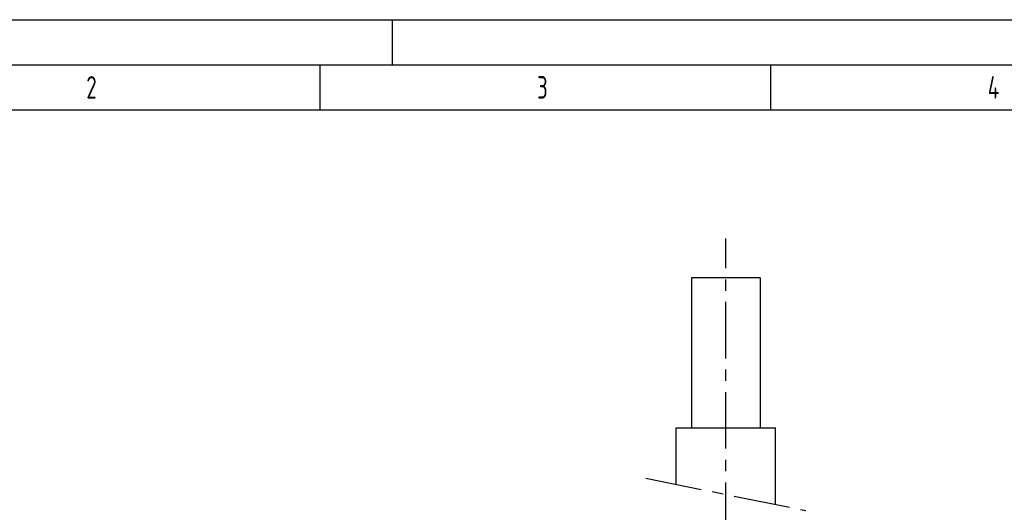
# Model space of a CAD drawing. Header units: millimetres. Extents: x 0 to 5940, y 0 to 4200.
# Tile 38 of 55: x 637 to 1729, y 3654 to 4200. Entities that reach past the tile are written whole.
import ezdxf

# ---------------------------------------------------------------- set-up
doc = ezdxf.new("R2010")
doc.units = ezdxf.units.MM
doc.header["$LTSCALE"] = 50
doc.linetypes.add('MITTE', pattern=[2, 1.25, -0.25, 0.25, -0.25])
doc.layers.get('0').update_dxf_attribs({"linetype": 'CONTINUOUS'})
for name, color, linetype in [('02-LINIE-035', 2, 'CONTINUOUS'), ('05-ACHSE', 1, 'MITTE'), ('KSB-BLATTRAND', 2, 'CONTINUOUS')]:
    doc.layers.add(name, color=color, linetype=linetype)
doc.styles.get("Standard").update_dxf_attribs({"font": 'ISOCP.SHX'})

# ---------------------------------------------------------------- blocks, each defined once
blk = doc.blocks.new('Rahmen_A2')
at = {"color": 1, "ltscale": 150}
for p, q in [((0, 420), (594, 420)), ((10, 410), (584, 410))]:
    blk.add_line(p, q, dxfattribs=at)
at = {"layer": 'KSB-BLATTRAND'}
for p, q in [((105, 420), (105, 415)), ((5, 415), (589, 415)), ((97, 410), (97, 415)), ((147, 410), (147, 415))]:
    blk.add_line(p, q, dxfattribs=at)
at = {"layer": 'KSB-BLATTRAND', "width": 0.75}
for s, p in [('2', (71.0625, 411.25)), ('3', (121.0625, 411.25)), ('4', (171.0625, 411.25))]:
    blk.add_text(s, height=2.5, dxfattribs=at).set_placement(p)

msp = doc.modelspace()

# ---------------------------------------------------------------- linework, layer by layer
at = {"layer": '02-LINIE-035'}
for p, q in [((1458.1, 3913.7), (1382, 3913.7)), ((1382, 3913.7), (1382, 3747.7)), ((1458.1, 3913.7), (1458.1, 3747.7)), ((1365, 3747.7), (1475, 3747.7)), ((1365, 3685), (1365, 3747.7)), ((1475, 3662.7), (1475, 3747.7))]:
    msp.add_line(p, q, dxfattribs=at)
at = {"layer": '05-ACHSE'}
for p, q in [((1420, 2824.6), (1420, 3957.3)), ((1331.3, 3691.8), (1508.7, 3655.8))]:
    msp.add_line(p, q, dxfattribs=at)

# ---------------------------------------------------------------- block references
at = {"layer": 'KSB-BLATTRAND', "xscale": 10, "yscale": 10, "zscale": 10}
msp.add_blockref('Rahmen_A2', (0, 0), dxfattribs=at)

doc.saveas('drawing.dxf')
